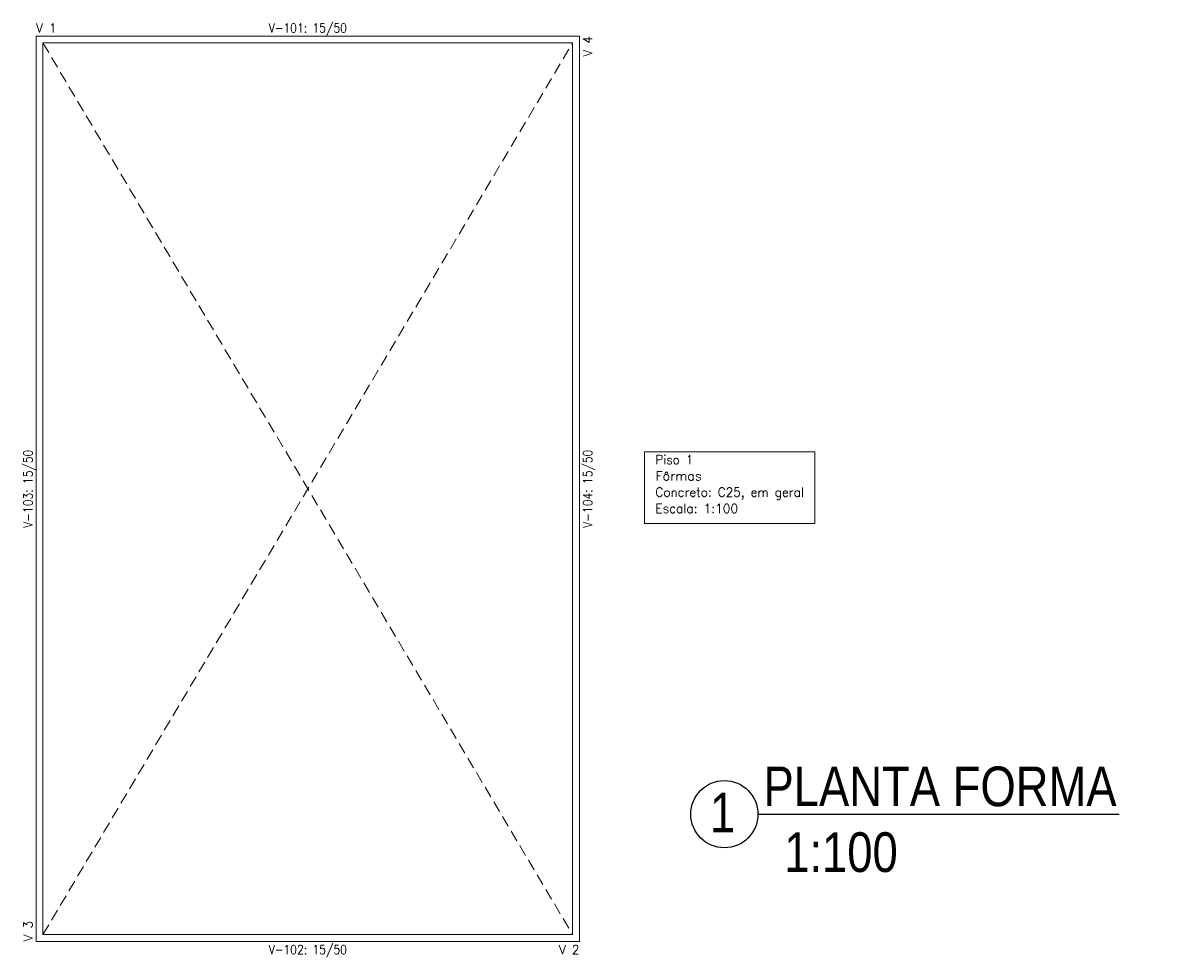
# Model space of a CAD drawing. Header units: metres. Extents: x 1291 to 1934, y 203 to 622.
# Tile 4 of 39: x 1381 to 1406, y 222 to 243. Entities that reach past the tile are written whole.
import ezdxf
from ezdxf.enums import TextEntityAlignment as Align

# ---------------------------------------------------------------- set-up
doc = ezdxf.new("R2010")
doc.units = ezdxf.units.M
doc.linetypes.add('TRAZO_HUECO', pattern=[0.375, 0.25, -0.125])
doc.layers.add('COBOGO', color=250, linetype='Continuous')
for name, color, linetype, lineweight in [('LJ_SIMB_ABER', 7, 'Continuous', 0), ('TABELAS', 1, 'Continuous', 0), ('Texto', 7, 'Continuous', 9), ('VIG_DIM_VIGAS', 3, 'Continuous', 15), ('VIG_FACES', 5, 'Continuous', 9), ('VIG_REF_VIGAS', 3, 'Continuous', 15)]:
    doc.layers.add(name, color=color, linetype=linetype, lineweight=lineweight)
doc.styles.add('ARIAL', font='swissc.ttf')
doc.styles.add('CYPETXT', font='romans__.ttf', dxfattribs={"height": 0.2})

msp = doc.modelspace()

# ---------------------------------------------------------------- linework, layer by layer
at = {"layer": 'COBOGO', "color": 0}
msp.add_line((1397.24415, 225.19459), (1405.22488, 225.19459), dxfattribs=at)
msp.add_circle((1396.50234, 225.19459), 0.74181, dxfattribs=at)
at = {"layer": 'LJ_SIMB_ABER', "linetype": 'TRAZO_HUECO'}
for p, q in [((1381.45059, 222.53355), (1393.15059, 242.23355)), ((1381.45059, 242.23355), (1393.15059, 222.53355))]:
    msp.add_line(p, q, dxfattribs=at)
at = {"layer": 'TABELAS'}
msp.add_lwpolyline([(1394.7387, 231.61307), (1398.4977, 231.61307), (1398.4977, 233.20307), (1394.7387, 233.20307), (1394.7387, 231.61307)], close=True, dxfattribs=at)
at = {"layer": 'VIG_FACES'}
for p, q in [((1381.30059, 242.38355), (1381.30059, 222.38355)), ((1393.30059, 242.38355), (1381.30059, 242.38355)), ((1393.30059, 222.38355), (1393.30059, 242.38355)), ((1381.45059, 242.23355), (1381.45059, 222.53355)), ((1393.15059, 242.23355), (1381.45059, 242.23355)), ((1393.15059, 222.53355), (1393.15059, 242.23355)), ((1381.45059, 222.53355), (1393.15059, 222.53355)), ((1381.30059, 222.38355), (1393.30059, 222.38355))]:
    msp.add_line(p, q, dxfattribs=at)

# ---------------------------------------------------------------- texts
at = {"layer": 'TABELAS', "style": 'CYPETXT'}
for s, width, p, p2 in [('Piso 1', 0.81724, (1394.9787, 232.92807), (1395.8157, 232.92807)), ('Fôrmas', 0.911913, (1394.9787, 232.56807), (1395.9987, 232.56807)), ('Concreto: C25, em geral', 0.81613, (1394.9787, 232.20807), (1398.2577, 232.20807)), ('Escala: 1:100', 0.854704, (1394.9787, 231.84807), (1396.8057, 231.84807))]:
    msp.add_text(s, height=0.2, dxfattribs=dict(at, width=width)).set_placement(p, p2, align=Align.FIT)
at = {"layer": 'Texto', "color": 0, "attachment_point": 1, "style": 'ARIAL'}
for s, insert, char_height, width in [('PLANTA FORMA', (1397.36502, 226.24729), 0.8754762, 16.2111371), ('\\pxqc;1', (1388.3568, 225.66719), 0.875476, 16.2111371), ('\\pxqc,tc5; 1:100', (1397.26557, 224.79371), 0.8754762, 3.3436256)]:
    msp.add_mtext(s, dxfattribs=dict(at, insert=insert, char_height=char_height, width=width))
at = {"layer": 'VIG_DIM_VIGAS', "style": 'CYPETXT', "width": 0.756665}
for s, p, p2 in [('V-101: 15/50', (1386.43659, 242.46355), (1388.16459, 242.46355)), ('V-102: 15/50', (1386.43659, 222.10355), (1388.16459, 222.10355))]:
    msp.add_text(s, height=0.2, dxfattribs=at).set_placement(p, p2, align=Align.FIT)
for s, p, p2 in [('V-103: 15/50', (1381.22059, 231.51955), (1381.22059, 233.24755)), ('V-104: 15/50', (1393.58059, 231.51955), (1393.58059, 233.24755))]:
    msp.add_text(s, height=0.2, rotation=90, dxfattribs=at).set_placement(p, p2, align=Align.FIT)
at = {"layer": 'VIG_REF_VIGAS', "style": 'CYPETXT', "width": 0.796702}
for s, p, p2 in [('V 1', (1381.30059, 242.46355), (1381.75359, 242.46355)), ('V 2', (1392.84759, 222.10355), (1393.30059, 222.10355))]:
    msp.add_text(s, height=0.2, dxfattribs=at).set_placement(p, p2, align=Align.FIT)
for s, p, p2 in [('V 4', (1393.58059, 241.93055), (1393.58059, 242.38355)), ('V 3', (1381.22059, 222.38355), (1381.22059, 222.83655))]:
    msp.add_text(s, height=0.2, rotation=90, dxfattribs=at).set_placement(p, p2, align=Align.FIT)

doc.saveas('drawing.dxf')
